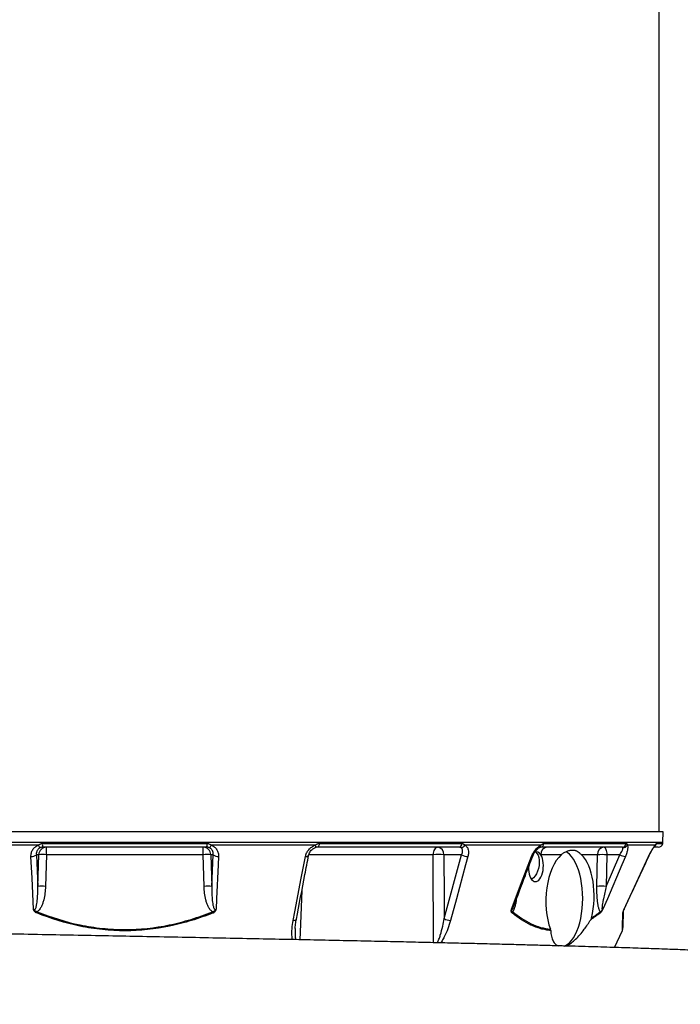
# Model space of a CAD drawing. Header units: millimetres. Extents: x 418 to 3682, y 625 to 3302.
# Tile 11 of 13: x 2877 to 3302, y 1364 to 1998. Entities that reach past the tile are written whole.
import ezdxf

# ---------------------------------------------------------------- set-up
doc = ezdxf.new("R2010")
doc.units = ezdxf.units.MM

msp = doc.modelspace()

# ---------------------------------------------------------------- linework, layer by layer
at = {"color": 7, "linetype": 'Continuous', "lineweight": 25}
for p, q in [((3288.33, 1475.25), (3288.33, 2600.25)), ((2944.33, 1475.25), (2597.83, 1475.25)), ((3290.83, 1475.25), (2944.33, 1475.25)), ((3290.71, 1468.57), (3290.83, 1475.25)), ((2888.74, 1466.55), (2821.77, 1466.55)), ((2891.26, 1467.63), (2997.4, 1467.63)), ((2996.95, 1465.25), (2891.71, 1465.25)), ((2893.86, 1460.42), (2893.86, 1465.25)), ((2994.8, 1460.42), (2994.8, 1465.25)), ((3066.9, 1466.55), (2999.93, 1466.55)), ((3066.91, 1464.98), (3066.85, 1464.98)), ((3159.54, 1465.25), (3068.41, 1465.25)), ((3069.47, 1467.63), (3161.38, 1467.63)), ((3212.21, 1466.55), (3163.19, 1466.55)), ((3264.47, 1465.25), (3211.85, 1465.25)), ((3214.14, 1467.63), (3267.21, 1467.63)), ((3285.75, 1466.55), (3267.81, 1466.55)), ((3287.67, 1465.25), (3284.97, 1465.25)), ((2888.94, 1460.42), (2887.4, 1460.42)), ((2887.4, 1460.42), (2888.34, 1440.05)), ((2888.34, 1440.05), (2888.94, 1460.42)), ((2893.86, 1460.42), (2893.27, 1440.05)), ((2994.8, 1460.42), (2893.86, 1460.42)), ((2995.4, 1440.05), (2994.8, 1460.42)), ((3001.27, 1460.42), (2999.72, 1460.42)), ((2999.72, 1460.42), (3000.32, 1440.05)), ((3000.32, 1440.05), (3001.27, 1460.42)), ((3161.14, 1460.42), (3149.71, 1460.42)), ((3149.91, 1419.3), (3161.14, 1460.42)), ((3225.25, 1460.42), (3212.05, 1460.42)), ((3248.51, 1460.42), (3238.19, 1460.42)), ((3248.2, 1440.05), (3248.51, 1460.42)), ((3254.23, 1440.05), (3262.92, 1460.42)), ((3254.55, 1460.42), (3254.23, 1440.05)), ((3262.92, 1460.42), (3254.55, 1460.42)), ((3281.54, 1459.26), (3281.7, 1459.62)), ((3259.54, 1400.69), (3264.62, 1411.6))]:
    msp.add_line(p, q, dxfattribs=at)
at = {"color": 1, "linetype": 'Continuous', "lineweight": 25}
for p, q in [((2597.95, 1468.57), (2944.33, 1468.57)), ((2944.33, 1468.57), (3290.71, 1468.57)), ((3286.52, 1467.63), (3290.61, 1467.63)), ((3142.76, 1460.42), (3062.81, 1460.42)), ((3281.49, 1459.26), (3281.53, 1459.26))]:
    msp.add_line(p, q, dxfattribs=at)
at = {"color": 1, "linetype": 'Continuous', "lineweight": 25, "flags": 128}
for points in [[(3066.9, 1466.55), (3066.97, 1466.2), (3067.02, 1465.88), (3067.05, 1465.6), (3067.05, 1465.37), (3067.03, 1465.18), (3066.99, 1465.06), (3066.93, 1464.99), (3066.91, 1464.98)], [(3060.63, 1459.26), (3061.15, 1459.27), (3061.63, 1459.32), (3062.02, 1459.42), (3062.33, 1459.56), (3062.55, 1459.74), (3062.65, 1459.95), (3062.65, 1459.97)], [(3143, 1403.8), (3142.97, 1410.24), (3142.8, 1450.19), (3142.76, 1460.42)], [(3206.13, 1459.26), (3206.46, 1459.27), (3206.7, 1459.32), (3206.84, 1459.42), (3206.86, 1459.47)], [(3058.31, 1437.41), (3057.13, 1410.48), (3056.92, 1405.68)], [(3052.71, 1418.13), (3053.23, 1418.14), (3053.71, 1418.19), (3054.11, 1418.29), (3054.42, 1418.44), (3054.63, 1418.61), (3054.74, 1418.82), (3054.74, 1418.84)]]:
    msp.add_lwpolyline(points, dxfattribs=at)
at = {"color": 7, "linetype": 'Continuous', "lineweight": 25, "flags": 128}
for points in [[(3069.47, 1467.63), (3069.41, 1467.14), (3069.33, 1466.69), (3069.22, 1466.27), (3069.09, 1465.92), (3068.94, 1465.63), (3068.77, 1465.42), (3068.59, 1465.29), (3068.41, 1465.25)], [(3145.88, 1465.25), (3145.29, 1465.16), (3144.71, 1464.89), (3144.18, 1464.44), (3143.71, 1463.85), (3143.32, 1463.12), (3143.03, 1462.28), (3142.84, 1461.37), (3142.76, 1460.42)], [(3252.84, 1465.25), (3253.17, 1465.16), (3253.48, 1464.89), (3253.77, 1464.44), (3254.03, 1463.85), (3254.24, 1463.12), (3254.4, 1462.28), (3254.51, 1461.37), (3254.55, 1460.42)], [(2885.54, 1425.3), (2884.61, 1445.31), (2883.96, 1459.26)], [(3004.7, 1459.26), (3004.45, 1453.83), (3003.44, 1432.09), (3003.13, 1425.3)], [(3052.71, 1418.13), (3053.75, 1423.57), (3057.94, 1445.31), (3060.63, 1459.26)], [(3149.71, 1460.42), (3149.84, 1432.58), (3149.91, 1419.3)], [(3165.19, 1459.26), (3163.71, 1453.83), (3157.77, 1432.09), (3153.97, 1418.13)], [(3193.23, 1425.3), (3200.83, 1445.31), (3206.13, 1459.26)], [(3208.68, 1462.18), (3208.82, 1462.06), (3209.64, 1461.2), (3210.3, 1460.04), (3210.77, 1458.62), (3211.04, 1457), (3211.1, 1455.25), (3210.94, 1453.42), (3210.57, 1451.6), (3210.01, 1449.84), (3209.27, 1448.22), (3208.39, 1446.81), (3207.39, 1445.64), (3206.33, 1444.78), (3206.08, 1444.63)], [(3239.07, 1432.25), (3238.99, 1435.54), (3238.75, 1438.8), (3238.36, 1441.99), (3237.81, 1445.06), (3237.12, 1447.99), (3236.3, 1450.74), (3235.34, 1453.28), (3234.27, 1455.58), (3233.09, 1457.62), (3231.82, 1459.37), (3230.47, 1460.81), (3229.06, 1461.93), (3228.32, 1462.38)], [(3266.5, 1459.26), (3264.18, 1453.83), (3254.92, 1432.09), (3252.02, 1425.3)], [(3265.68, 1425.3), (3274.99, 1445.31), (3281.49, 1459.26)], [(3226.98, 1401.56), (3227.61, 1401.79), (3229.06, 1402.57), (3230.47, 1403.69), (3231.82, 1405.13), (3233.09, 1406.88), (3234.27, 1408.92), (3235.34, 1411.22), (3236.3, 1413.76), (3237.12, 1416.51), (3237.81, 1419.44), (3238.36, 1422.51), (3238.75, 1425.7), (3238.99, 1428.95), (3239.07, 1432.25)]]:
    msp.add_lwpolyline(points, dxfattribs=at)
at = {"color": 7, "linetype": 'Continuous', "lineweight": 25}
for centre, radius, start, end in [((2891.01, 1467.16), 2.35, 195.12465, 248.16114), ((2893.9, 1460.29), 4.96, 90.42152, 178.45528), ((2895.2, 1467.14), 3.96, 172.89101, 208.50239), ((2994.76, 1460.29), 4.96, 1.54472, 89.57848), ((2993.47, 1467.14), 3.96, 331.49761, 7.10899), ((2997.65, 1467.16), 2.35, 291.83886, 344.87535), ((3145.24, 1460.81), 4.49, 355.08211, 81.76517), ((3159.01, 1467.56), 2.37, 282.90443, 1.71694), ((3160.59, 1467.91), 2.94, 272.6158, 332.34155), ((3211.58, 1467.8), 2.57, 276.15949, 356.15612), ((3216.73, 1460.59), 4.67, 94.22012, 182.00865), ((3253.18, 1460.59), 4.67, 94.22012, 182.00865), ((3264.39, 1468.1), 2.85, 271.5377, 350.51637), ((3265.06, 1468.17), 3.19, 267.75161, 329.50887), ((3287.67, 1468.25), 3, 270, 348.10579), ((3285.72, 1468.66), 5, 348.10579, 359), ((2884.58, 1463.09), 3.88, 260.8957, 316.55066), ((2891.4, 1409.21), 51.27, 87.2492, 92.7508), ((2997.26, 1409.21), 51.27, 87.2492, 92.7508), ((3004.08, 1463.09), 3.88, 223.44934, 279.1043), ((3146.23, 1376.03), 84.47, 87.64057, 92.35943), ((3165.13, 1466.67), 7.41, 237.46424, 270.48709), ((3251.53, 1378), 82.47, 87.90272, 92.09728), ((3267.73, 1469.14), 9.95, 241.10791, 262.92035), ((2890.81, 1388.84), 51.27, 87.2492, 92.7508), ((2997.86, 1388.84), 51.27, 87.2492, 92.7508), ((3251.21, 1357.63), 82.47, 87.90272, 92.09728), ((2760.59, 1475.09), 137.35, 337.68295, 338.03217), ((3128.07, 1475.09), 137.35, 201.96783, 202.31705), ((3191.73, 1424.24), 2.32, 325.63167, 346.65024), ((3248.56, 1423.38), 1.82, 345.64259, 10.30678), ((3263.41, 1423.77), 1.74, 331.24399, 357.92151), ((3270.11, 1422.92), 4.99, 155.18505, 157.26522), ((3153.89, 1425.54), 7.41, 237.44697, 270.5764), ((3262.75, 1412.32), 2, 339.30298, 358.00001)]:
    msp.add_arc(centre, radius, start, end, dxfattribs=at)
at = {"color": 1, "linetype": 'Continuous', "lineweight": 25}
for centre, radius, start, end in [((3210.53, 1466.56), 1.68, 298.2956, 359.64929), ((3283.47, 1467.44), 2.45, 317.02736, 338.64872), ((3283.58, 1468.24), 3, 305.00004, 348.34016)]:
    msp.add_arc(centre, radius, start, end, dxfattribs=at)
at = {"color": 7, "linetype": 'Continuous', "lineweight": 25}
for centre, major_axis, ratio, start_param, end_param in [((3208.97, 1452.67), (0.46, 9.59), 0.496358, 1.597432, 5.677671), ((3208.97, 1452.67), (0.46, 9.59), 0.496358, 5.677671, 6.551187), ((3230.84, 1432.25), (1.29, 30.99), 0.500039, 0.451046, 2.285261), ((3230.84, 1432.25), (1.29, 30.99), 0.500039, 4.313803, 5.873699)]:
    msp.add_ellipse(centre, major_axis=major_axis, ratio=ratio, start_param=start_param, end_param=end_param, dxfattribs=at)
for points, knots in [([(2883.96, 1459.26), (2883.93, 1460.04), (2884, 1460.81), (2884.29, 1461.92), (2884.41, 1462.29), (2884.71, 1462.99), (2884.89, 1463.33), (2885.3, 1463.97), (2885.53, 1464.28), (2886.05, 1464.87), (2886.34, 1465.14), (2886.95, 1465.63), (2887.28, 1465.85), (2887.98, 1466.24), (2888.35, 1466.41), (2888.74, 1466.55)], [0, 0, 0, 0, 0.25, 0.25, 0.375, 0.375, 0.5, 0.5, 0.625, 0.625, 0.75, 0.75, 0.875, 0.875, 1, 1, 1, 1]), ([(2890.13, 1464.98), (2889.88, 1464.89), (2889.64, 1464.77), (2889.2, 1464.51), (2888.99, 1464.36), (2888.63, 1464.04), (2888.46, 1463.86), (2888.16, 1463.49), (2888.03, 1463.29), (2887.81, 1462.89), (2887.71, 1462.68), (2887.56, 1462.25), (2887.5, 1462.02), (2887.37, 1461.35), (2887.35, 1460.89), (2887.4, 1460.42)], [0, 0, 0, 0, 0.125, 0.125, 0.25, 0.25, 0.375, 0.375, 0.5, 0.5, 0.625, 0.625, 0.75, 0.75, 1, 1, 1, 1]), ([(2888.74, 1466.55), (2888.9, 1466.7), (2889.08, 1466.84), (2889.46, 1467.1), (2889.66, 1467.22), (2890.09, 1467.42), (2890.32, 1467.5), (2890.78, 1467.6), (2891.02, 1467.63), (2891.26, 1467.63)], [0, 0, 0, 0, 0.25, 0.25, 0.5, 0.5, 0.75, 0.75, 1, 1, 1, 1]), ([(2891.71, 1465.25), (2891.44, 1465.25), (2891.17, 1465.23), (2890.64, 1465.14), (2890.38, 1465.07), (2890.13, 1464.98)], [0, 0, 0, 0, 0.5, 0.5, 1, 1, 1, 1]), ([(2998.53, 1464.98), (2998.29, 1465.07), (2998.03, 1465.14), (2997.5, 1465.23), (2997.22, 1465.25), (2996.95, 1465.25)], [0, 0, 0, 0, 0.5, 0.5, 1, 1, 1, 1]), ([(2997.4, 1467.63), (2997.64, 1467.63), (2997.88, 1467.6), (2998.35, 1467.5), (2998.57, 1467.42), (2999, 1467.22), (2999.2, 1467.11), (2999.58, 1466.84), (2999.76, 1466.7), (2999.93, 1466.55)], [0, 0, 0, 0, 0.25, 0.25, 0.5, 0.5, 0.75, 0.75, 1, 1, 1, 1]), ([(3001.27, 1460.42), (3001.31, 1460.89), (3001.29, 1461.35), (3001.12, 1462.25), (3000.97, 1462.69), (3000.63, 1463.3), (3000.5, 1463.49), (3000.2, 1463.86), (3000.04, 1464.04), (2999.67, 1464.36), (2999.46, 1464.51), (2999.02, 1464.77), (2998.78, 1464.89), (2998.53, 1464.98)], [0, 0, 0, 0, 0.25, 0.25, 0.5, 0.5, 0.625, 0.625, 0.75, 0.75, 0.875, 0.875, 1, 1, 1, 1]), ([(2999.93, 1466.55), (3000.31, 1466.41), (3000.68, 1466.24), (3001.38, 1465.86), (3001.71, 1465.63), (3002.33, 1465.14), (3002.61, 1464.87), (3003.12, 1464.29), (3003.36, 1463.98), (3003.98, 1463), (3004.28, 1462.3), (3004.66, 1460.81), (3004.74, 1460.04), (3004.7, 1459.26)], [0, 0, 0, 0, 0.125, 0.125, 0.25, 0.25, 0.375, 0.375, 0.5, 0.5, 0.75, 0.75, 1, 1, 1, 1]), ([(3060.63, 1459.26), (3060.78, 1460.04), (3061.03, 1460.81), (3061.57, 1461.92), (3061.78, 1462.29), (3062.23, 1462.99), (3062.48, 1463.33), (3063.02, 1463.97), (3063.31, 1464.28), (3063.95, 1464.87), (3064.28, 1465.14), (3064.98, 1465.63), (3065.34, 1465.85), (3066.1, 1466.24), (3066.5, 1466.41), (3066.9, 1466.55)], [0, 0, 0, 0, 0.25, 0.25, 0.375, 0.375, 0.5, 0.5, 0.625, 0.625, 0.75, 0.75, 0.875, 0.875, 1, 1, 1, 1]), ([(3062.67, 1459.96), (3062.75, 1460.32), (3062.93, 1461.09), (3063.52, 1462.24), (3064.34, 1463.31), (3065.32, 1464.17), (3066.21, 1464.74), (3066.75, 1464.9), (3066.92, 1464.95)], [0, 0, 0, 0, 0.179371, 0.379246, 0.571769, 0.753219, 0.923655, 1, 1, 1, 1]), ([(3068.41, 1465.25), (3068.15, 1465.25), (3067.89, 1465.23), (3067.37, 1465.14), (3067.11, 1465.07), (3066.85, 1464.98)], [0, 0, 0, 0, 0.5, 0.5, 1, 1, 1, 1]), ([(3066.9, 1466.55), (3067.09, 1466.7), (3067.28, 1466.84), (3067.69, 1467.1), (3067.9, 1467.22), (3068.34, 1467.42), (3068.56, 1467.5), (3069.01, 1467.6), (3069.24, 1467.63), (3069.47, 1467.63)], [0, 0, 0, 0, 0.25, 0.25, 0.5, 0.5, 0.75, 0.75, 1, 1, 1, 1]), ([(3160.72, 1464.98), (3160.56, 1465.07), (3160.37, 1465.14), (3159.98, 1465.23), (3159.76, 1465.25), (3159.54, 1465.25)], [0, 0, 0, 0, 0.5, 0.5, 1, 1, 1, 1]), ([(3161.14, 1460.42), (3161.35, 1460.89), (3161.51, 1461.35), (3161.72, 1462.25), (3161.76, 1462.69), (3161.73, 1463.3), (3161.7, 1463.49), (3161.61, 1463.86), (3161.55, 1464.04), (3161.38, 1464.36), (3161.28, 1464.51), (3161.03, 1464.77), (3160.89, 1464.89), (3160.72, 1464.98)], [0, 0, 0, 0, 0.25, 0.25, 0.5, 0.5, 0.625, 0.625, 0.75, 0.75, 0.875, 0.875, 1, 1, 1, 1]), ([(3161.38, 1467.63), (3161.57, 1467.63), (3161.76, 1467.6), (3162.12, 1467.5), (3162.28, 1467.42), (3162.59, 1467.22), (3162.73, 1467.11), (3162.98, 1466.84), (3163.09, 1466.7), (3163.19, 1466.55)], [0, 0, 0, 0, 0.25, 0.25, 0.5, 0.5, 0.75, 0.75, 1, 1, 1, 1]), ([(3163.19, 1466.55), (3163.46, 1466.41), (3163.71, 1466.24), (3164.16, 1465.86), (3164.37, 1465.63), (3164.73, 1465.14), (3164.89, 1464.87), (3165.15, 1464.29), (3165.26, 1463.98), (3165.51, 1463), (3165.58, 1462.3), (3165.52, 1460.81), (3165.4, 1460.04), (3165.19, 1459.26)], [0, 0, 0, 0, 0.125, 0.125, 0.25, 0.25, 0.375, 0.375, 0.5, 0.5, 0.75, 0.75, 1, 1, 1, 1]), ([(3206.13, 1459.26), (3206.43, 1460.04), (3206.79, 1460.81), (3207.44, 1461.92), (3207.67, 1462.29), (3208.15, 1462.99), (3208.41, 1463.33), (3208.94, 1463.97), (3209.22, 1464.28), (3209.79, 1464.87), (3210.09, 1465.14), (3210.68, 1465.63), (3210.99, 1465.85), (3211.6, 1466.24), (3211.91, 1466.41), (3212.21, 1466.55)], [0, 0, 0, 0, 0.25, 0.25, 0.375, 0.375, 0.5, 0.5, 0.625, 0.625, 0.75, 0.75, 0.875, 0.875, 1, 1, 1, 1]), ([(3206.87, 1459.46), (3207.02, 1459.83), (3207.34, 1460.63), (3208.03, 1461.84), (3208.82, 1462.95), (3209.67, 1463.89), (3210.44, 1464.55), (3211.04, 1464.94), (3211.26, 1465.04), (3211.33, 1465.06)], [0, 0, 0, 0, 0.151486, 0.330626, 0.50685, 0.65833, 0.8151, 0.94481, 1, 1, 1, 1]), ([(3211.33, 1465.08), (3211.41, 1465.11), (3211.62, 1465.2), (3211.82, 1465.25), (3211.83, 1465.25), (3211.84, 1465.25)], [0, 0, 0, 0, 0.20421, 0.569745, 1, 1, 1, 1]), ([(3212.21, 1466.55), (3212.38, 1466.7), (3212.54, 1466.84), (3212.87, 1467.1), (3213.03, 1467.22), (3213.35, 1467.42), (3213.51, 1467.5), (3213.83, 1467.6), (3213.99, 1467.63), (3214.14, 1467.63)], [0, 0, 0, 0, 0.25, 0.25, 0.5, 0.5, 0.75, 0.75, 1, 1, 1, 1]), ([(3262.92, 1460.42), (3263.24, 1460.89), (3263.53, 1461.35), (3264.07, 1462.25), (3264.3, 1462.69), (3264.58, 1463.3), (3264.66, 1463.49), (3264.8, 1463.86), (3264.86, 1464.04), (3264.94, 1464.36), (3264.96, 1464.51), (3264.98, 1464.77), (3264.96, 1464.89), (3264.93, 1464.98)], [0, 0, 0, 0, 0.25, 0.25, 0.5, 0.5, 0.625, 0.625, 0.75, 0.75, 0.875, 0.875, 1, 1, 1, 1]), ([(3264.93, 1464.98), (3264.9, 1465.07), (3264.83, 1465.14), (3264.67, 1465.23), (3264.57, 1465.25), (3264.47, 1465.25)], [0, 0, 0, 0, 0.5, 0.5, 1, 1, 1, 1]), ([(3267.81, 1466.55), (3267.89, 1466.41), (3267.95, 1466.24), (3268.04, 1465.86), (3268.07, 1465.63), (3268.08, 1465.14), (3268.07, 1464.87), (3268.02, 1464.29), (3267.97, 1463.98), (3267.79, 1463), (3267.6, 1462.3), (3267.12, 1460.81), (3266.83, 1460.04), (3266.5, 1459.26)], [0, 0, 0, 0, 0.125, 0.125, 0.25, 0.25, 0.375, 0.375, 0.5, 0.5, 0.75, 0.75, 1, 1, 1, 1]), ([(3267.21, 1467.63), (3267.3, 1467.63), (3267.38, 1467.6), (3267.53, 1467.5), (3267.59, 1467.42), (3267.7, 1467.22), (3267.74, 1467.11), (3267.8, 1466.84), (3267.81, 1466.7), (3267.81, 1466.55)], [0, 0, 0, 0, 0.25, 0.25, 0.5, 0.5, 0.75, 0.75, 1, 1, 1, 1]), ([(3281.49, 1459.26), (3281.85, 1460.04), (3282.23, 1460.81), (3282.8, 1461.92), (3283, 1462.29), (3283.39, 1462.99), (3283.58, 1463.33), (3283.95, 1463.97), (3284.14, 1464.28), (3284.51, 1464.87), (3284.68, 1465.14), (3285.02, 1465.63), (3285.18, 1465.85), (3285.48, 1466.24), (3285.62, 1466.41), (3285.75, 1466.55)], [0, 0, 0, 0, 0.25, 0.25, 0.375, 0.375, 0.5, 0.5, 0.625, 0.625, 0.75, 0.75, 0.875, 0.875, 1, 1, 1, 1]), ([(3282.13, 1460.51), (3282.38, 1461), (3282.86, 1461.96), (3283.57, 1463.23), (3284.21, 1464.3), (3284.72, 1465.07), (3285.1, 1465.59), (3285.21, 1465.72), (3285.26, 1465.77)], [0, 0, 0, 0, 0.201911, 0.399455, 0.570217, 0.749501, 0.884728, 1, 1, 1, 1]), ([(3285.25, 1465.76), (3285.27, 1465.78), (3285.36, 1465.88), (3285.4, 1465.92), (3285.38, 1465.9), (3285.38, 1465.9)], [0, 0, 0, 0, 0.254777, 0.998412, 1, 1, 1, 1]), ([(3285.75, 1466.55), (3285.85, 1466.7), (3285.94, 1466.84), (3286.09, 1467.1), (3286.16, 1467.22), (3286.29, 1467.42), (3286.34, 1467.5), (3286.44, 1467.6), (3286.48, 1467.63), (3286.52, 1467.63)], [0, 0, 0, 0, 0.25, 0.25, 0.5, 0.5, 0.75, 0.75, 1, 1, 1, 1]), ([(3054.74, 1418.84), (3056.59, 1428.43), (3059.22, 1442.14), (3061.86, 1455.85), (3062.65, 1459.96)], [0, 0, 0, 0, 0.7, 1, 1, 1, 1]), ([(3194.57, 1427.1), (3197.1, 1433.78), (3201.2, 1444.56), (3205.3, 1455.35), (3206.86, 1459.46)], [0, 0, 0, 0, 0.618735, 1, 1, 1, 1]), ([(3238.19, 1460.42), (3237.7, 1460.89), (3237.25, 1461.3), (3236.37, 1462.01), (3235.95, 1462.3), (3235.3, 1462.66), (3235.07, 1462.76), (3234.62, 1462.94), (3234.38, 1463.02), (3233.65, 1463.19), (3233.14, 1463.25), (3232.03, 1463.25), (3231.43, 1463.19), (3230.5, 1463.01), (3230.18, 1462.93), (3229.53, 1462.75), (3229.2, 1462.65), (3228.23, 1462.29), (3227.59, 1462), (3226.36, 1461.3), (3225.77, 1460.89), (3225.25, 1460.42)], [0, 0, 0, 0, 0.125, 0.125, 0.25, 0.25, 0.3125, 0.3125, 0.375, 0.375, 0.5, 0.5, 0.625, 0.625, 0.6875, 0.6875, 0.75, 0.75, 0.875, 0.875, 1, 1, 1, 1]), ([(3265.59, 1425.03), (3268.99, 1432.33), (3274.31, 1443.74), (3279.62, 1455.15), (3281.53, 1459.26)], [0, 0, 0, 0, 0.639597, 1, 1, 1, 1]), ([(3281.53, 1459.26), (3281.73, 1459.69), (3281.92, 1460.11), (3282.13, 1460.51), (3282.13, 1460.51)], [0, 0, 0, 0, 0.999983, 1, 1, 1, 1]), ([(2885.54, 1425.3), (2885.6, 1425.24), (2885.66, 1425.18), (2885.81, 1425.08), (2885.89, 1425.05), (2886.06, 1425.01), (2886.15, 1425.02), (2886.32, 1425.08), (2886.39, 1425.13), (2886.59, 1425.3), (2886.7, 1425.44), (2886.87, 1425.73), (2886.94, 1425.88), (2887.14, 1426.35), (2887.25, 1426.67), (2887.43, 1427.33), (2887.5, 1427.66), (2887.71, 1428.65), (2887.81, 1429.31), (2887.98, 1430.65), (2888.05, 1431.32), (2888.22, 1433.33), (2888.29, 1434.67), (2888.36, 1437.36), (2888.36, 1438.71), (2888.34, 1440.05)], [0, 0, 0, 0, 0.015625, 0.015625, 0.03125, 0.03125, 0.046875, 0.046875, 0.0625, 0.0625, 0.09375, 0.09375, 0.125, 0.125, 0.1875, 0.1875, 0.25, 0.25, 0.375, 0.375, 0.5, 0.5, 0.75, 0.75, 1, 1, 1, 1]), ([(2893.27, 1440.05), (2893.22, 1438.58), (2893.12, 1437.11), (2892.75, 1434.2), (2892.5, 1432.76), (2891.96, 1430.62), (2891.75, 1429.9), (2891.27, 1428.51), (2891, 1427.83), (2890.51, 1426.83), (2890.34, 1426.51), (2889.97, 1425.87), (2889.76, 1425.56), (2889.32, 1424.96), (2889.08, 1424.67), (2888.56, 1424.15), (2888.28, 1423.91), (2887.97, 1423.71)], [0, 0, 0, 0, 0.25, 0.25, 0.5, 0.5, 0.625, 0.625, 0.75, 0.75, 0.8125, 0.8125, 0.875, 0.875, 0.9375, 0.9375, 1, 1, 1, 1]), ([(3000.69, 1423.71), (3000.38, 1423.91), (3000.1, 1424.15), (2999.58, 1424.68), (2999.34, 1424.96), (2998.9, 1425.56), (2998.69, 1425.87), (2998.32, 1426.51), (2998.15, 1426.84), (2997.67, 1427.83), (2997.39, 1428.51), (2996.91, 1429.91), (2996.7, 1430.62), (2996.16, 1432.76), (2995.91, 1434.21), (2995.55, 1437.11), (2995.44, 1438.58), (2995.4, 1440.05)], [0, 0, 0, 0, 0.0625, 0.0625, 0.125, 0.125, 0.1875, 0.1875, 0.25, 0.25, 0.375, 0.375, 0.5, 0.5, 0.75, 0.75, 1, 1, 1, 1]), ([(3000.32, 1440.05), (3000.3, 1438.71), (3000.3, 1437.36), (3000.37, 1434.67), (3000.44, 1433.33), (3000.61, 1431.32), (3000.68, 1430.65), (3000.85, 1429.31), (3000.95, 1428.64), (3001.16, 1427.65), (3001.24, 1427.32), (3001.42, 1426.67), (3001.52, 1426.35), (3001.72, 1425.88), (3001.79, 1425.73), (3001.97, 1425.44), (3002.07, 1425.3), (3002.27, 1425.13), (3002.34, 1425.08), (3002.51, 1425.02), (3002.6, 1425.01), (3002.77, 1425.05), (3002.85, 1425.08), (3003, 1425.18), (3003.07, 1425.24), (3003.13, 1425.3)], [0, 0, 0, 0, 0.25, 0.25, 0.5, 0.5, 0.625, 0.625, 0.75, 0.75, 0.8125, 0.8125, 0.875, 0.875, 0.90625, 0.90625, 0.9375, 0.9375, 0.953125, 0.953125, 0.96875, 0.96875, 0.984375, 0.984375, 1, 1, 1, 1]), ([(3250.35, 1423.71), (3250.2, 1423.91), (3250.07, 1424.15), (3249.82, 1424.68), (3249.71, 1424.96), (3249.51, 1425.56), (3249.42, 1425.87), (3249.25, 1426.51), (3249.17, 1426.84), (3248.96, 1427.83), (3248.85, 1428.51), (3248.65, 1429.91), (3248.56, 1430.62), (3248.36, 1432.76), (3248.28, 1434.21), (3248.18, 1437.11), (3248.17, 1438.58), (3248.2, 1440.05)], [0, 0, 0, 0, 0.0625, 0.0625, 0.125, 0.125, 0.1875, 0.1875, 0.25, 0.25, 0.375, 0.375, 0.5, 0.5, 0.75, 0.75, 1, 1, 1, 1]), ([(3254.23, 1440.05), (3253.89, 1438.71), (3253.56, 1437.36), (3252.93, 1434.67), (3252.63, 1433.33), (3252.22, 1431.32), (3252.09, 1430.65), (3251.85, 1429.31), (3251.74, 1428.64), (3251.6, 1427.65), (3251.56, 1427.32), (3251.49, 1426.67), (3251.46, 1426.35), (3251.45, 1425.88), (3251.45, 1425.73), (3251.47, 1425.44), (3251.48, 1425.3), (3251.54, 1425.13), (3251.57, 1425.08), (3251.64, 1425.02), (3251.68, 1425.01), (3251.78, 1425.05), (3251.83, 1425.08), (3251.93, 1425.18), (3251.98, 1425.24), (3252.02, 1425.3)], [0, 0, 0, 0, 0.25, 0.25, 0.5, 0.5, 0.625, 0.625, 0.75, 0.75, 0.8125, 0.8125, 0.875, 0.875, 0.90625, 0.90625, 0.9375, 0.9375, 0.953125, 0.953125, 0.96875, 0.96875, 0.984375, 0.984375, 1, 1, 1, 1]), ([(2887.65, 1422.93), (2887.39, 1423.04), (2887.13, 1423.17), (2886.66, 1423.48), (2886.43, 1423.66), (2886.05, 1424.06), (2885.89, 1424.3), (2885.71, 1424.66), (2885.66, 1424.78), (2885.59, 1425.04), (2885.56, 1425.17), (2885.54, 1425.3)], [0, 0, 0, 0, 0.25, 0.25, 0.5, 0.5, 0.75, 0.75, 0.875, 0.875, 1, 1, 1, 1]), ([(2887.97, 1423.71), (2887.72, 1423.76), (2887.48, 1423.84), (2887.03, 1424.03), (2886.81, 1424.16), (2886.4, 1424.44), (2886.22, 1424.6), (2885.95, 1424.85), (2885.86, 1424.93), (2885.69, 1425.11), (2885.61, 1425.2), (2885.54, 1425.3)], [0, 0, 0, 0, 0.25, 0.25, 0.5, 0.5, 0.75, 0.75, 0.875, 0.875, 1, 1, 1, 1]), ([(3001.01, 1422.93), (2998.75, 1422.02), (2996.47, 1421.16), (2991.88, 1419.54), (2989.57, 1418.78), (2982.58, 1416.64), (2977.9, 1415.43), (2963.75, 1412.51), (2954.2, 1411.48), (2942.09, 1411.47), (2939.67, 1411.53), (2934.79, 1411.78), (2932.36, 1411.97), (2927.51, 1412.47), (2925.1, 1412.78), (2920.27, 1413.53), (2917.87, 1413.97), (2905.97, 1416.42), (2896.71, 1419.3), (2887.65, 1422.93)], [0, 0, 0, 0, 0.0625, 0.0625, 0.125, 0.125, 0.25, 0.25, 0.5, 0.5, 0.5625, 0.5625, 0.625, 0.625, 0.6875, 0.6875, 0.75, 0.75, 1, 1, 1, 1]), ([(2887.97, 1423.71), (2896.98, 1420.07), (2906.17, 1417.21), (2920.26, 1414.27), (2925.01, 1413.52), (2932.22, 1412.76), (2934.64, 1412.57), (2939.5, 1412.31), (2941.92, 1412.25), (2954, 1412.25), (2963.53, 1413.27), (2977.64, 1416.19), (2982.32, 1417.4), (2989.28, 1419.54), (2991.59, 1420.31), (2996.17, 1421.93), (2998.44, 1422.8), (3000.69, 1423.71)], [0, 0, 0, 0, 0.25, 0.25, 0.375, 0.375, 0.4375, 0.4375, 0.5, 0.5, 0.75, 0.75, 0.875, 0.875, 0.9375, 0.9375, 1, 1, 1, 1]), ([(3000.69, 1423.71), (3000.94, 1423.76), (3001.18, 1423.84), (3001.64, 1424.04), (3001.86, 1424.16), (3002.26, 1424.44), (3002.45, 1424.6), (3002.71, 1424.85), (3002.8, 1424.93), (3002.97, 1425.11), (3003.05, 1425.2), (3003.13, 1425.3)], [0, 0, 0, 0, 0.25, 0.25, 0.5, 0.5, 0.75, 0.75, 0.875, 0.875, 1, 1, 1, 1]), ([(3001.01, 1422.93), (3001.28, 1423.04), (3001.53, 1423.17), (3001.89, 1423.4), (3002.01, 1423.49), (3002.22, 1423.67), (3002.33, 1423.76), (3002.52, 1423.96), (3002.61, 1424.07), (3002.77, 1424.3), (3002.84, 1424.42), (3002.95, 1424.66), (3003, 1424.78), (3003.07, 1425.04), (3003.1, 1425.17), (3003.13, 1425.3)], [0, 0, 0, 0, 0.25, 0.25, 0.375, 0.375, 0.5, 0.5, 0.625, 0.625, 0.75, 0.75, 0.875, 0.875, 1, 1, 1, 1]), ([(3193.65, 1422.93), (3193.51, 1423.04), (3193.4, 1423.17), (3193.22, 1423.48), (3193.14, 1423.66), (3193.06, 1424.06), (3193.05, 1424.3), (3193.08, 1424.66), (3193.1, 1424.78), (3193.16, 1425.04), (3193.19, 1425.17), (3193.23, 1425.3)], [0, 0, 0, 0, 0.25, 0.25, 0.5, 0.5, 0.75, 0.75, 0.875, 0.875, 1, 1, 1, 1]), ([(3193.99, 1423.71), (3193.87, 1423.76), (3193.76, 1423.84), (3193.57, 1424.03), (3193.49, 1424.16), (3193.38, 1424.44), (3193.34, 1424.6), (3193.29, 1424.85), (3193.28, 1424.93), (3193.25, 1425.11), (3193.24, 1425.2), (3193.23, 1425.3)], [0, 0, 0, 0, 0.25, 0.25, 0.5, 0.5, 0.75, 0.75, 0.875, 0.875, 1, 1, 1, 1]), ([(3218.47, 1411.62), (3217.39, 1411.72), (3216.32, 1411.87), (3214.18, 1412.27), (3213.11, 1412.51), (3210.98, 1413.11), (3209.92, 1413.45), (3207.82, 1414.24), (3206.78, 1414.68), (3201.6, 1417.08), (3197.57, 1419.71), (3193.65, 1422.93)], [0, 0, 0, 0, 0.125, 0.125, 0.25, 0.25, 0.375, 0.375, 0.5, 0.5, 1, 1, 1, 1]), ([(3193.99, 1423.71), (3197.85, 1420.52), (3201.79, 1417.92), (3209.89, 1414.1), (3214.03, 1412.87), (3218.29, 1412.43)], [0, 0, 0, 0, 0.5, 0.5, 1, 1, 1, 1]), ([(3250.32, 1422.93), (3250.46, 1423.04), (3250.6, 1423.17), (3250.82, 1423.4), (3250.89, 1423.49), (3251.04, 1423.67), (3251.12, 1423.76), (3251.27, 1423.96), (3251.34, 1424.07), (3251.49, 1424.3), (3251.56, 1424.42), (3251.7, 1424.66), (3251.77, 1424.78), (3251.9, 1425.04), (3251.96, 1425.17), (3252.02, 1425.3)], [0, 0, 0, 0, 0.25, 0.25, 0.375, 0.375, 0.5, 0.5, 0.625, 0.625, 0.75, 0.75, 0.875, 0.875, 1, 1, 1, 1]), ([(3250.35, 1423.71), (3250.47, 1423.76), (3250.6, 1423.84), (3250.88, 1424.04), (3251.02, 1424.16), (3251.31, 1424.44), (3251.46, 1424.6), (3251.68, 1424.85), (3251.75, 1424.93), (3251.89, 1425.11), (3251.96, 1425.2), (3252.02, 1425.3)], [0, 0, 0, 0, 0.25, 0.25, 0.5, 0.5, 0.75, 0.75, 0.875, 0.875, 1, 1, 1, 1]), ([(3265.15, 1423.71), (3265.1, 1422.23), (3265, 1419.26), (3264.88, 1415.89), (3264.8, 1413.53), (3264.75, 1412.31), (3264.75, 1412.37), (3264.76, 1412.39)], [0, 0, 0, 0, 0.216299, 0.43256, 0.65471, 0.876833, 1, 1, 1, 1]), ([(3264.94, 1422.93), (3264.94, 1423.04), (3264.96, 1423.17), (3265.02, 1423.48), (3265.06, 1423.66), (3265.19, 1424.06), (3265.27, 1424.3), (3265.41, 1424.66), (3265.46, 1424.78), (3265.56, 1425.04), (3265.62, 1425.17), (3265.68, 1425.3)], [0, 0, 0, 0, 0.25, 0.25, 0.5, 0.5, 0.75, 0.75, 0.875, 0.875, 1, 1, 1, 1]), ([(3265.15, 1423.71), (3265.15, 1423.76), (3265.16, 1423.84), (3265.21, 1424.03), (3265.25, 1424.16), (3265.35, 1424.44), (3265.42, 1424.6), (3265.52, 1424.85), (3265.55, 1424.93), (3265.61, 1425.11), (3265.64, 1425.2), (3265.68, 1425.3)], [0, 0, 0, 0, 0.25, 0.25, 0.5, 0.5, 0.75, 0.75, 0.875, 0.875, 1, 1, 1, 1]), ([(2498.49, 785.51), (2505.93, 785.67), (2520.65, 786.01), (2543.07, 786.52), (2565.37, 787.02), (2587.52, 787.52), (2609.48, 788.02), (2631.19, 788.51), (2653.31, 789.01), (2675.78, 789.51), (2698.56, 790.01), (2720.86, 790.5), (2742.66, 790.97), (2764.33, 791.43), (2785.81, 791.89), (2807.07, 792.33), (2827.63, 792.75), (2847.47, 793.15), (2866.54, 793.53), (2885.85, 793.91), (2905.27, 794.29), (2924.69, 794.67), (2943, 795.03), (2960.27, 795.36), (2976.5, 795.68), (2991.67, 795.98), (3005.69, 796.26), (3018.55, 796.51), (3030.22, 796.75), (3040.7, 796.96), (3050.03, 797.15), (3058.28, 797.32), (3065.81, 797.48), (3073.16, 797.63), (3080.94, 797.8), (3089.38, 797.98), (3098.57, 798.18), (3108.49, 798.39), (3119.12, 798.63), (3130.47, 798.89), (3142.52, 799.17), (3155.26, 799.47), (3168.68, 799.79), (3182.73, 800.14), (3197.39, 800.52), (3212.5, 800.92), (3228, 801.35), (3243.69, 801.8), (3259.17, 802.27), (3274.06, 802.75), (3288.05, 803.22), (3301.14, 803.69), (3313.27, 804.15), (3324.48, 804.6), (3334.79, 805.03), (3344.25, 805.44), (3353.51, 805.87), (3362.47, 806.31), (3371.03, 806.74), (3378.86, 807.16), (3385.83, 807.55), (3392.26, 807.93), (3398.32, 808.3), (3404.77, 808.7), (3411.54, 809.15), (3418.68, 809.65), (3425.98, 810.19), (3433.47, 810.78), (3440.93, 811.4), (3448.25, 812.06), (3455.34, 812.73), (3462.18, 813.43), (3468.97, 814.17), (3475.79, 814.97), (3482.73, 815.83), (3488.05, 816.54), (3491.73, 817.05), (3493.64, 817.32), (3495.19, 817.55), (3496.51, 817.74), (3497.92, 817.95), (3499.72, 818.22), (3501.89, 818.56), (3504.14, 818.91), (3506.21, 819.24), (3508.08, 819.55), (3509.97, 819.87), (3512.03, 820.22), (3514.2, 820.6), (3516.55, 821.01), (3518.84, 821.43), (3521.14, 821.87), (3523.29, 822.28), (3526.04, 822.82), (3529.48, 823.52), (3533.46, 824.37), (3537.32, 825.23), (3540.96, 826.08), (3544.31, 826.9), (3547.58, 827.74), (3550.99, 828.64), (3554.65, 829.66), (3558.43, 830.77), (3561.82, 831.82), (3564.78, 832.79), (3567.31, 833.65), (3569.72, 834.49), (3572.01, 835.33), (3574.43, 836.24), (3577.19, 837.33), (3580.09, 838.53), (3582.91, 839.75), (3585.64, 840.99), (3588.4, 842.3), (3591.25, 843.72), (3594.05, 845.18), (3596.92, 846.75), (3600.39, 848.75), (3604.62, 851.36), (3609.3, 854.49), (3613.92, 857.85), (3618.11, 861.15), (3621.81, 864.28), (3625.06, 867.22), (3628.27, 870.29), (3631.68, 873.78), (3635.41, 877.89), (3639.57, 882.89), (3644.11, 888.91), (3648.84, 896.06), (3653.23, 903.7), (3657.02, 911.4), (3660.34, 919.32), (3663.12, 927.31), (3665.34, 935.21), (3666.85, 942.31), (3668.04, 948.53), (3669.32, 955.42), (3670.7, 963.28), (3672.29, 972.96), (3673.82, 983.09), (3675.29, 993.69), (3676.51, 1003.38), (3677.51, 1012.17), (3678.36, 1020.24), (3679.16, 1028.75), (3679.94, 1038.07), (3680.67, 1048.27), (3681.31, 1059.37), (3681.83, 1071.38), (3682.19, 1084.4), (3682.34, 1097.67), (3682.27, 1110.97), (3682.01, 1123.74), (3681.55, 1136.19), (3680.94, 1147.98), (3680.2, 1159.07), (3679.33, 1170.05), (3678.33, 1180.86), (3677.2, 1191.41), (3676.04, 1201.08), (3674.7, 1211.27), (3673.13, 1222.17), (3671.22, 1234.15), (3669.5, 1244.03), (3668.04, 1251.88), (3666.9, 1257.75), (3665.76, 1263.61), (3664.38, 1269.4), (3662.73, 1275.19), (3660.7, 1281.29), (3658.07, 1288.08), (3654.59, 1295.71), (3650.53, 1303.3), (3645.98, 1310.65), (3641.14, 1317.53), (3635.67, 1324.35), (3630.19, 1330.35), (3624.88, 1335.56), (3619.84, 1340.07), (3614.77, 1344.17), (3609.8, 1347.84), (3605.3, 1350.91), (3601.2, 1353.49), (3597.9, 1355.44), (3595.23, 1356.95), (3592.7, 1358.31), (3589.91, 1359.75), (3587, 1361.18), (3584.31, 1362.43), (3581.92, 1363.5), (3579.92, 1364.37), (3578.21, 1365.08), (3576.74, 1365.68), (3575.47, 1366.19), (3574.21, 1366.68), (3572.77, 1367.24), (3571.04, 1367.88), (3569.1, 1368.59), (3567.17, 1369.27), (3565.41, 1369.87), (3563.94, 1370.36), (3562.61, 1370.79), (3561.34, 1371.2), (3559.5, 1371.78), (3557.03, 1372.53), (3553.83, 1373.46), (3550.33, 1374.44), (3546.48, 1375.46), (3542.21, 1376.53), (3537.57, 1377.63), (3532.56, 1378.76), (3528.27, 1379.66), (3524.94, 1380.33), (3522.75, 1380.76), (3520.79, 1381.14), (3519.06, 1381.46), (3517.51, 1381.75), (3516.13, 1382), (3514.75, 1382.25), (3513.23, 1382.52), (3511.55, 1382.81), (3509.9, 1383.09), (3508.42, 1383.34), (3507.05, 1383.57), (3504.89, 1383.92), (3501.75, 1384.42), (3497.61, 1385.05), (3493.32, 1385.68), (3489.09, 1386.27), (3485.11, 1386.81), (3481.36, 1387.3), (3477.74, 1387.75), (3473.94, 1388.21), (3469.75, 1388.7), (3465.16, 1389.21), (3460.4, 1389.72), (3455.8, 1390.19), (3451.51, 1390.6), (3447.71, 1390.96), (3444.42, 1391.26), (3441.64, 1391.5), (3439.17, 1391.71), (3436.74, 1391.92), (3434.06, 1392.14), (3430.89, 1392.4), (3427.21, 1392.68), (3421.71, 1393.1), (3414.46, 1393.62), (3405.61, 1394.22), (3396.77, 1394.78), (3388.07, 1395.3), (3379.54, 1395.78), (3371.16, 1396.23), (3362.89, 1396.65), (3354.33, 1397.07), (3345.51, 1397.48), (3336.59, 1397.87), (3328.12, 1398.23), (3320.3, 1398.55), (3313.2, 1398.83), (3306.6, 1399.08), (3300.15, 1399.32), (3293.46, 1399.56), (3284.46, 1399.88), (3272.84, 1400.27), (3258.26, 1400.74), (3242.49, 1401.21), (3228.11, 1401.63), (3215.41, 1401.98), (3204.58, 1402.27), (3193.06, 1402.57), (3180.7, 1402.89), (3167.56, 1403.21), (3153.65, 1403.55), (3138.97, 1403.89), (3123.41, 1404.25), (3106.86, 1404.62), (3089.29, 1405), (3070.68, 1405.4), (3051.13, 1405.8), (3030.64, 1406.22), (3009.2, 1406.65), (2986.83, 1407.09), (2964.41, 1407.53), (2942.03, 1407.96), (2919.76, 1408.39), (2896.78, 1408.84), (2873.1, 1409.3), (2848.91, 1409.78), (2824.25, 1410.27), (2799.19, 1410.79), (2773.61, 1411.32), (2748.94, 1411.84), (2725.24, 1412.35), (2702.55, 1412.84), (2679.61, 1413.34), (2656.46, 1413.86), (2633.15, 1414.38), (2610.16, 1414.89), (2587.54, 1415.4), (2565.31, 1415.91), (2543.09, 1416.42), (2520.88, 1416.92), (2506.34, 1417.25), (2499.01, 1417.42)], [0, 0, 0, 0, 0.008026, 0.015873, 0.023538, 0.031019, 0.038315, 0.045425, 0.052349, 0.059751, 0.066928, 0.073883, 0.080615, 0.087129, 0.093799, 0.100226, 0.106413, 0.112359, 0.118062, 0.123519, 0.12964, 0.135428, 0.140885, 0.146013, 0.150898, 0.155447, 0.159659, 0.163537, 0.16708, 0.170236, 0.173071, 0.175586, 0.17778, 0.179976, 0.182338, 0.184938, 0.187776, 0.190851, 0.194163, 0.197714, 0.201501, 0.205542, 0.209822, 0.214341, 0.219101, 0.224098, 0.229231, 0.234587, 0.24002, 0.245207, 0.250233, 0.254992, 0.259484, 0.263711, 0.267673, 0.271372, 0.27481, 0.278732, 0.282251, 0.285413, 0.288585, 0.291142, 0.293756, 0.296554, 0.299741, 0.302915, 0.306397, 0.310042, 0.313718, 0.317425, 0.321132, 0.324743, 0.328319, 0.332172, 0.336121, 0.340238, 0.341621, 0.342801, 0.343757, 0.344488, 0.345255, 0.34638, 0.347861, 0.349373, 0.350705, 0.351859, 0.353001, 0.354368, 0.355912, 0.357354, 0.359101, 0.36061, 0.362093, 0.363586, 0.366397, 0.369402, 0.372207, 0.374856, 0.377476, 0.379712, 0.382232, 0.385182, 0.387991, 0.390735, 0.392708, 0.394547, 0.396234, 0.397794, 0.39938, 0.401172, 0.403138, 0.404927, 0.406484, 0.408126, 0.409744, 0.411275, 0.412645, 0.414217, 0.416132, 0.418369, 0.420515, 0.422441, 0.424148, 0.425639, 0.426921, 0.428509, 0.430225, 0.432076, 0.434479, 0.437081, 0.439822, 0.442415, 0.444822, 0.447585, 0.450065, 0.452266, 0.454184, 0.455822, 0.458659, 0.461432, 0.464667, 0.467851, 0.471, 0.473392, 0.475781, 0.478302, 0.481099, 0.484175, 0.487473, 0.491054, 0.494932, 0.499123, 0.502914, 0.506818, 0.510542, 0.514055, 0.517366, 0.520482, 0.523911, 0.527081, 0.529993, 0.532648, 0.536315, 0.539912, 0.543488, 0.545277, 0.547072, 0.548874, 0.550679, 0.552485, 0.554384, 0.556604, 0.559157, 0.562049, 0.564442, 0.567003, 0.569708, 0.572567, 0.574639, 0.576937, 0.579472, 0.581535, 0.583671, 0.585529, 0.587067, 0.588235, 0.589565, 0.591108, 0.592779, 0.594568, 0.595949, 0.597163, 0.59821, 0.599092, 0.59989, 0.600687, 0.601691, 0.602903, 0.604321, 0.605748, 0.606921, 0.607986, 0.608934, 0.609867, 0.610784, 0.61302, 0.615415, 0.617982, 0.620941, 0.624136, 0.627584, 0.631293, 0.635138, 0.636834, 0.638358, 0.63971, 0.640902, 0.641941, 0.642877, 0.643702, 0.644745, 0.645949, 0.647049, 0.648009, 0.648857, 0.649742, 0.652217, 0.654885, 0.657552, 0.660141, 0.66256, 0.664642, 0.66672, 0.66881, 0.671119, 0.673741, 0.676381, 0.678816, 0.681045, 0.683059, 0.684649, 0.686037, 0.687223, 0.688326, 0.689646, 0.691196, 0.692978, 0.694992, 0.69908, 0.703158, 0.707087, 0.710865, 0.714491, 0.717978, 0.721373, 0.72468, 0.728343, 0.731874, 0.735139, 0.738109, 0.740782, 0.743129, 0.745469, 0.747909, 0.750448, 0.755234, 0.76034, 0.765769, 0.771522, 0.774947, 0.778491, 0.78226, 0.786273, 0.790529, 0.794947, 0.799601, 0.80449, 0.809615, 0.815089, 0.82081, 0.82678, 0.832998, 0.839467, 0.846189, 0.853165, 0.859597, 0.866235, 0.873082, 0.88014, 0.887414, 0.894766, 0.902319, 0.910072, 0.91803, 0.924943, 0.932008, 0.939225, 0.946594, 0.954117, 0.961792, 0.969168, 0.976679, 0.984323, 0.992097, 1, 1, 1, 1]), ([(3054.03, 1412.92), (3054.03, 1413.03), (3054.03, 1414.22), (3054.24, 1416.2), (3054.59, 1418.06), (3054.74, 1418.83)], [0, 0, 0, 0, 0.056711, 0.608927, 1, 1, 1, 1]), ([(3227.51, 1401.64), (3228.07, 1401.8), (3229.44, 1402.19), (3231.81, 1403.69), (3234.54, 1405.94), (3237.33, 1408.88), (3239.89, 1412.1), (3242.19, 1415.37), (3243.53, 1417.53), (3244.2, 1418.61)], [0, 0, 0, 0, 0.1086126, 0.2666386, 0.4246918, 0.5863343, 0.7480207, 0.874002, 1, 1, 1, 1]), ([(3218.47, 1411.62), (3218.52, 1410.97), (3218.65, 1409.01), (3219.31, 1406.2), (3220.61, 1403.68), (3221.99, 1402.19), (3223.01, 1401.86), (3223.33, 1401.76)], [0, 0, 0, 0, 0.1299416, 0.3900963, 0.6501649, 0.8909099, 1, 1, 1, 1])]:
    msp.add_open_spline(points, degree=3, knots=knots, dxfattribs=at)
at = {"color": 1, "linetype": 'Continuous', "lineweight": 25}
for points, knots in [([(3193.23, 1425.3), (3193.25, 1425.22), (3193.28, 1425.1), (3193.37, 1425.02), (3193.45, 1425.02), (3193.54, 1425.06), (3193.65, 1425.17), (3193.91, 1425.55), (3194.22, 1426.21), (3194.46, 1426.82), (3194.56, 1427.1)], [0, 0, 0, 0, 0.107867, 0.162381, 0.217308, 0.242908, 0.320439, 0.399582, 0.719229, 1, 1, 1, 1]), ([(3196.32, 1431.72), (3196.27, 1431.27), (3196.11, 1430.02), (3195.69, 1428.04), (3195.15, 1426.07), (3194.57, 1424.58), (3194.17, 1423.97), (3193.99, 1423.71)], [0, 0, 0, 0, 0.150037, 0.413441, 0.681215, 0.860888, 1, 1, 1, 1]), ([(3264.57, 1411.62), (3264.57, 1411.6), (3264.57, 1411.54), (3264.59, 1412.22), (3264.62, 1413.3), (3264.68, 1414.92), (3264.75, 1417.1), (3264.83, 1419.74), (3264.9, 1421.87), (3264.94, 1422.93)], [0, 0, 0, 0, 0.1232226, 0.2577712, 0.3927337, 0.5435987, 0.6944716, 0.8472312, 1, 1, 1, 1]), ([(3265.68, 1425.3), (3265.65, 1425.22), (3265.62, 1425.11), (3265.59, 1425.03), (3265.59, 1425.03), (3265.59, 1425.03)], [0, 0, 0, 0, 0.595491, 0.896441, 1, 1, 1, 1]), ([(3052.29, 1405.78), (3052.2, 1406.34), (3051.82, 1408.61), (3051.86, 1412.77), (3052.42, 1416.35), (3052.71, 1418.13)], [0, 0, 0, 0, 0.142429, 0.5708777, 1, 1, 1, 1]), ([(3145.54, 1403.74), (3145.9, 1404.51), (3146.62, 1406.1), (3147.79, 1409.7), (3148.96, 1414.12), (3149.61, 1417.69), (3149.91, 1419.3)], [0, 0, 0, 0, 0.154807, 0.318673, 0.69423, 1, 1, 1, 1]), ([(3153.97, 1418.13), (3153.44, 1416.34), (3152.38, 1412.76), (3150.41, 1408.34), (3148.83, 1405.3), (3147.96, 1404.09), (3147.67, 1403.69)], [0, 0, 0, 0, 0.363534, 0.726497, 0.908703, 1, 1, 1, 1]), ([(3054.06, 1412.92), (3054.02, 1411.48), (3053.96, 1409.19), (3054.06, 1406.78), (3054.24, 1405.85), (3054.26, 1405.74)], [0, 0, 0, 0, 0.59696, 0.951876, 1, 1, 1, 1])]:
    msp.add_open_spline(points, degree=3, knots=knots, dxfattribs=at)
at = {"color": 7, "linetype": 'Continuous', "lineweight": 25}
for points in [[(3250.32, 1422.93), (3248.3, 1421.35), (3246.26, 1419.9), (3244.2, 1418.61)], [(3244.62, 1419.63), (3246.55, 1420.86), (3248.46, 1422.22), (3250.35, 1423.71)], [(3244.62, 1419.63), (3244.54, 1419.28), (3244.39, 1418.94), (3244.2, 1418.61)], [(3218.47, 1411.62), (3218.46, 1411.88), (3218.4, 1412.15), (3218.29, 1412.43)]]:
    msp.add_open_spline(points, degree=3, dxfattribs=at)

doc.saveas('drawing.dxf')
